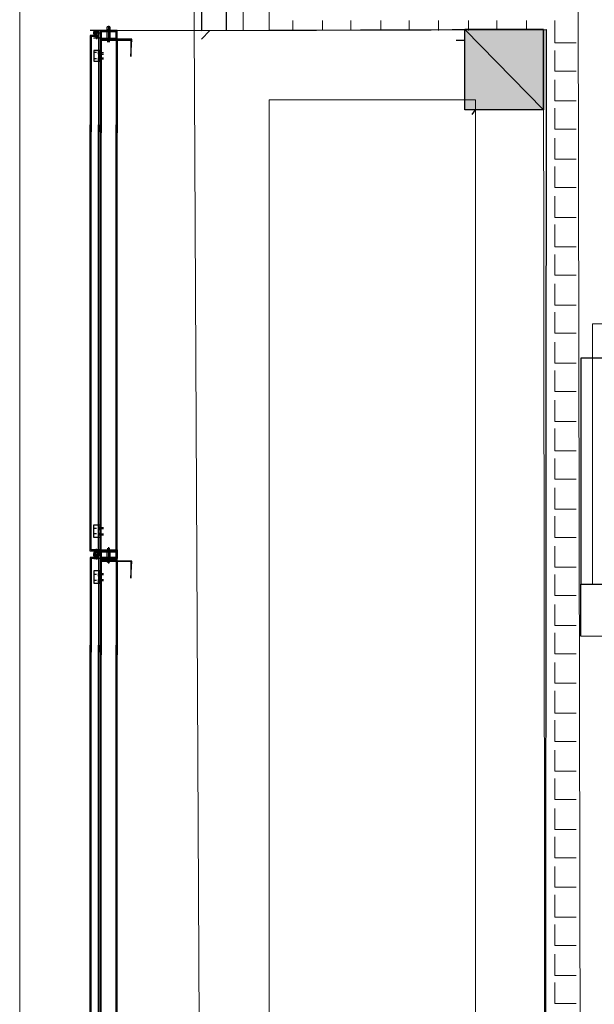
# Model space of a CAD drawing. Header units: millimetres. Extents: x 140304 to 319987, y -10756 to 142544.
# Tile 91 of 203: x 140304 to 141959, y 88851 to 91685. Entities that reach past the tile are written whole.
import ezdxf

# ---------------------------------------------------------------- set-up
doc = ezdxf.new("R2010")
doc.units = ezdxf.units.MM
doc.header["$LTSCALE"] = 10
doc.layers.get('0').update_dxf_attribs({"linetype": 'CONTINUOUS'})
for name, color, linetype, lineweight in [('A wall', 1, 'CONTINUOUS', 15), ('A3-DIM', 7, 'CONTINUOUS', 13), ('T', 2, 'CONTINUOUS', 20)]:
    doc.layers.add(name, color=color, linetype=linetype, lineweight=lineweight)
doc.layers.add('furn', color=7, linetype='CONTINUOUS', true_color=0x9c9c9c)
doc.layers.add('H', color=7, linetype='CONTINUOUS', lineweight=53, true_color=0x0000d1)
doc.layers.add('hatch', color=7, linetype='CONTINUOUS', lineweight=0, true_color=0x919191)

msp = doc.modelspace()

# ---------------------------------------------------------------- hatches: boundary and pattern name
at = {"layer": 'H', "linetype": 'Continuous'}
msp.add_hatch(color=256, dxfattribs=at).paths.add_polyline_path([(141585.8, 91425.6), (141585.8, 91656.9), (141814.2, 91656.9), (141814.2, 91425.6), (141585.8, 91425.6)])

# ---------------------------------------------------------------- linework, layer by layer
for points in [[(140762.7, 100502.1), (140828, 91654)], [(140833.9, 100502.1), (140899.1, 91654)], [(140564, 91664.3), (140556.6, 91664.3)], [(140556.6, 91656.9), (140556.6, 91664.3)], [(140556.6, 91656.9), (140564, 91656.9)], [(140561, 91621.3), (140561, 91667.3)], [(140561, 91664.3), (140561, 91656.9)], [(140561, 91664.3), (140561, 91656.9)], [(140564, 91664.3), (140564, 91656.9)], [(140828, 91654), (141820.1, 91656.9)], [(141812.7, 91656.9), (141022.2, 91654)], [(141812.7, 91656.9), (141585.8, 91656.9)], [(141585.8, 91656.9), (141812.7, 91425.6)], [(141585.8, 91656.9), (141812.7, 91425.6)], [(141585.8, 91425.6), (141585.8, 91656.9)], [(141585.8, 91425.6), (141585.8, 91656.9)], [(141812.7, 91425.6), (141812.7, 91656.9)], [(141812.7, 91656.9), (141812.7, 91425.6)], [(141820.1, 91656.9), (141817.2, 87578.4)], [(140538.7, 91654), (140507.6, 91654)], [(140531.3, 91639.2), (140507.6, 91639.2)], [(140507.6, 91639.2), (140507.6, 91361.8)], [(140531.3, 91639.2), (140507.6, 91639.2)], [(140507.6, 91639.2), (140507.6, 91361.8)], [(140531.3, 91636.1), (140510.6, 91636.1)], [(140510.6, 91636.1), (140510.6, 91361.8)], [(140531.3, 91636.1), (140510.6, 91636.1)], [(140510.6, 91636.1), (140510.6, 91361.8)], [(140531.3, 91654), (140518, 91654)], [(140518, 91654), (140531.3, 91654)], [(140525.4, 91649.5), (140518, 91654)], [(140518, 91654), (140518, 91639.2)], [(140518, 91643.5), (140518, 91649.5)], [(140518, 91649.5), (140525.4, 91649.5)], [(140525.4, 91639.2), (140518, 91643.5)], [(140518, 91639.2), (140525.4, 91639.2)], [(140518, 91631.7), (140531.3, 91636.1)], [(140535.8, 91631.7), (140518, 91631.7)], [(140520.9, 91642.1), (140520.9, 91651)], [(140520.9, 91642.1), (140520.9, 91651)], [(140520.9, 91642.1), (140520.9, 91651)], [(140520.9, 91642.1), (140520.9, 91651)], [(140531.3, 91639.2), (140520.9, 91639.2)], [(140520.9, 91639.2), (140531.3, 91639.2)], [(140523.9, 91642.1), (140523.9, 91652.4)], [(140523.9, 91642.1), (140523.9, 91651)], [(140523.9, 91642.1), (140523.9, 91651)], [(140523.9, 91642.1), (140523.9, 91651)], [(140525.4, 91639.2), (140525.4, 91628.7)], [(140526.9, 91642.1), (140528.4, 91652.4)], [(140531.3, 91636.1), (140531.3, 91654)], [(140531.3, 91654), (140531.3, 91639.2)], [(140531.3, 91639.2), (140531.3, 91654)], [(140531.3, 91649.5), (140531.3, 91643.5)], [(140531.3, 91643.5), (140531.3, 91649.5)], [(140531.3, 91649.5), (140531.3, 91643.5)], [(140531.3, 91643.5), (140531.3, 91649.5)], [(140531.3, 91646.6), (140538.7, 91646.6)], [(140531.3, 91646.6), (140538.7, 91646.6)], [(140531.3, 91636.1), (140531.3, 91361.8)], [(140535.8, 91654), (140535.8, 91628.7)], [(140584.7, 91654), (140535.8, 91654)], [(140535.8, 91654), (140535.8, 91631.7)], [(140535.8, 91628.7), (140584.7, 91628.7)], [(140535.8, 91628.7), (140535.8, 91358.8)], [(140538.7, 91649.5), (140538.7, 91631.7)], [(140581.8, 91649.5), (140538.7, 91649.5)], [(140538.7, 91631.7), (140581.8, 91631.7)], [(140627.7, 91628.7), (140538.7, 91628.7)], [(140538.7, 91628.7), (140538.7, 91358.8)], [(140556.6, 91654), (140564, 91654)], [(140564, 91654), (140556.6, 91654)], [(140556.6, 91654), (140564, 91654)], [(140556.6, 91625.8), (140556.6, 91654)], [(140561, 91654), (140561, 91625.8)], [(140561, 91654), (140561, 91625.8)], [(140564, 91654), (140564, 91625.8)], [(140581.8, 91631.7), (140581.8, 91649.5)], [(140581.8, 91628.7), (140581.8, 91358.8)], [(140584.7, 91628.7), (140584.7, 91654)], [(140584.7, 91628.7), (140584.7, 91358.8)], [(140620.3, 91628.7), (140627.7, 91621.3)], [(140620.3, 91628.7), (140627.7, 91621.3)], [(140624.8, 91578.3), (140627.7, 91628.7)], [(140828, 91628.7), (140851.7, 91654)], [(140538.7, 91625.8), (140624.8, 91625.8)], [(140564, 91625.8), (140556.6, 91625.8)], [(140564, 91625.8), (140556.6, 91625.8)], [(140556.6, 91625.8), (140564, 91625.8)], [(140564, 91621.3), (140556.6, 91621.3)], [(140624.8, 91625.8), (140624.8, 91578.3)], [(141560.6, 91625.8), (141585.8, 91625.8)], [(140535.8, 91596.1), (140518, 91596.1)], [(140518, 91596.1), (140518, 91565)], [(140525.4, 91590.1), (140518, 91590.1)], [(140525.4, 91572.4), (140518, 91572.4)], [(140531.3, 91596.1), (140531.3, 91565)], [(140531.3, 91593.2), (140531.3, 91585.8)], [(140531.3, 91585.8), (140531.3, 91593.2)], [(140531.3, 91593.2), (140531.3, 91585.8)], [(140531.3, 91585.8), (140531.3, 91593.2)], [(140531.3, 91590.1), (140546.1, 91590.1)], [(140531.3, 91585.8), (140546.1, 91585.8)], [(140531.3, 91567.9), (140531.3, 91575.3)], [(140531.3, 91575.3), (140531.3, 91567.9)], [(140531.3, 91567.9), (140531.3, 91575.3)], [(140531.3, 91575.3), (140531.3, 91567.9)], [(140531.3, 91575.3), (140546.1, 91575.3)], [(140531.3, 91572.4), (140546.1, 91572.4)], [(140535.8, 91565), (140535.8, 91596.1)], [(140518, 91565), (140535.8, 91565)], [(141812.7, 91425.6), (141585.8, 91425.6)], [(141606.6, 91412.2), (141617, 91425.6)], [(140507.6, 90154.5), (140507.6, 91382.5)], [(140507.6, 90154.5), (140507.6, 91382.5)], [(140510.6, 90159), (140510.6, 91382.5)], [(140510.6, 90159), (140510.6, 91382.5)], [(140531.3, 90159), (140531.3, 91382.5)], [(140535.8, 90159), (140535.8, 91382.5)], [(140538.7, 90159), (140538.7, 91382.5)], [(140581.8, 90159), (140581.8, 91382.5)], [(140584.7, 90159), (140584.7, 91382.5)], [(140518, 90194.6), (140518, 90230.2)], [(140518, 90230.2), (140535.8, 90230.2)], [(140525.4, 90219.8), (140518, 90219.8)], [(140531.3, 90194.6), (140531.3, 90230.2)], [(140531.3, 90225.8), (140531.3, 90215.3)], [(140531.3, 90215.3), (140531.3, 90225.8)], [(140531.3, 90225.8), (140531.3, 90215.3)], [(140531.3, 90215.3), (140531.3, 90225.8)], [(140531.3, 90222.7), (140546.1, 90222.7)], [(140531.3, 90219.8), (140546.1, 90219.8)], [(140535.8, 90230.2), (140535.8, 90194.6)], [(140525.4, 90205), (140518, 90205)], [(140535.8, 90194.6), (140518, 90194.6)], [(140531.3, 90202), (140531.3, 90207.9)], [(140531.3, 90207.9), (140531.3, 90202)], [(140531.3, 90202), (140531.3, 90207.9)], [(140531.3, 90207.9), (140531.3, 90202)], [(140531.3, 90205), (140546.1, 90205)], [(140531.3, 90202), (140546.1, 90202)], [(140531.3, 90154.5), (140507.6, 90154.5)], [(140531.3, 90154.5), (140507.6, 90154.5)], [(140538.7, 90154.5), (140507.6, 90154.5)], [(140531.3, 90159), (140510.6, 90159)], [(140531.3, 90159), (140510.6, 90159)], [(140535.8, 90159), (140518, 90159)], [(140518, 90159), (140531.3, 90159)], [(140531.3, 90151.6), (140518, 90154.5)], [(140518, 90154.5), (140531.3, 90151.6)], [(140525.4, 90151.6), (140525.4, 90161.9)], [(140531.3, 90159), (140531.3, 90141.2)], [(140535.8, 90133.8), (140535.8, 90159)], [(140535.8, 90159), (140584.7, 90159)], [(140535.8, 90141.2), (140535.8, 90159)], [(140535.8, 90154.5), (140535.8, 90126.4)], [(140584.7, 90154.5), (140535.8, 90154.5)], [(140538.7, 90136.7), (140538.7, 90154.5)], [(140538.7, 90154.5), (140581.8, 90154.5)], [(140564, 90161.9), (140556.6, 90161.9)], [(140556.6, 90159), (140564, 90159)], [(140556.6, 90154.5), (140564, 90154.5)], [(140564, 90154.5), (140556.6, 90154.5)], [(140556.6, 90154.5), (140564, 90154.5)], [(140556.6, 90126.4), (140556.6, 90154.5)], [(140561, 90119), (140561, 90166.4)], [(140561, 90154.5), (140561, 90126.4)], [(140561, 90154.5), (140561, 90126.4)], [(140564, 90154.5), (140564, 90126.4)], [(140581.8, 90154.5), (140581.8, 90136.7)], [(140584.7, 90159), (140584.7, 90133.8)], [(140584.7, 90126.4), (140584.7, 90154.5)], [(140531.3, 90136.7), (140507.6, 90136.7)], [(140507.6, 90136.7), (140507.6, 89863.9)], [(140531.3, 90136.7), (140507.6, 90136.7)], [(140507.6, 90136.7), (140507.6, 89863.9)], [(140531.3, 90133.8), (140510.6, 90133.8)], [(140510.6, 90133.8), (140510.6, 89863.9)], [(140531.3, 90133.8), (140510.6, 90133.8)], [(140510.6, 90133.8), (140510.6, 89863.9)], [(140518, 90151.6), (140525.4, 90151.6)], [(140525.4, 90151.6), (140518, 90151.6)], [(140518, 90151.6), (140518, 90136.7)], [(140518, 90141.2), (140518, 90148.6)], [(140518, 90136.7), (140525.4, 90141.2)], [(140525.4, 90141.2), (140518, 90141.2)], [(140535.8, 90133.8), (140518, 90133.8)], [(140518, 90133.8), (140531.3, 90133.8)], [(140520.9, 90139.7), (140520.9, 90150.1)], [(140520.9, 90139.7), (140520.9, 90150.1)], [(140520.9, 90139.7), (140520.9, 90150.1)], [(140520.9, 90139.7), (140520.9, 90150.1)], [(140531.3, 90141.2), (140520.9, 90141.2)], [(140520.9, 90141.2), (140531.3, 90136.7)], [(140520.9, 90136.7), (140528.4, 90136.7)], [(140523.9, 90139.7), (140523.9, 90150.1)], [(140523.9, 90139.7), (140523.9, 90150.1)], [(140523.9, 90139.7), (140523.9, 90150.1)], [(140523.9, 90139.7), (140523.9, 90150.1)], [(140525.4, 90141.2), (140525.4, 90130.8)], [(140526.9, 90139.7), (140528.4, 90150.1)], [(140531.3, 90133.8), (140531.3, 90151.6)], [(140531.3, 90151.6), (140531.3, 90141.2)], [(140531.3, 90136.7), (140531.3, 90151.6)], [(140531.3, 90148.6), (140538.7, 90148.6)], [(140531.3, 90144.2), (140538.7, 90144.2)], [(140531.3, 90133.8), (140531.3, 89863.9)], [(140535.8, 90151.6), (140535.8, 90133.8)], [(140584.7, 90133.8), (140535.8, 90133.8)], [(140535.8, 90126.4), (140584.7, 90126.4)], [(140535.8, 90126.4), (140535.8, 89856.5)], [(140538.7, 90151.6), (140538.7, 90130.8)], [(140581.8, 90151.6), (140538.7, 90151.6)], [(140581.8, 90136.7), (140538.7, 90136.7)], [(140538.7, 90130.8), (140581.8, 90130.8)], [(140538.7, 90126.4), (140624.8, 90126.4)], [(140627.7, 90126.4), (140538.7, 90126.4)], [(140538.7, 90126.4), (140538.7, 89856.5)], [(140549.2, 90126.4), (140543.2, 90126.4)], [(140556.6, 90126.4), (140549.2, 90126.4)], [(140564, 90126.4), (140556.6, 90126.4)], [(140556.6, 90123.4), (140564, 90126.4)], [(140571.4, 90126.4), (140564, 90126.4)], [(140577.3, 90126.4), (140571.4, 90126.4)], [(140581.8, 90130.8), (140581.8, 90151.6)], [(140581.8, 90126.4), (140581.8, 89856.5)], [(140584.7, 90126.4), (140584.7, 89856.5)], [(140627.7, 90126.4), (140620.3, 90126.4)], [(140624.8, 90126.4), (140624.8, 90077.4)], [(140624.8, 90077.4), (140627.7, 90126.4)], [(140535.8, 90098.2), (140518, 90098.2)], [(140518, 90098.2), (140518, 90062.6)], [(140531.3, 90098.2), (140531.3, 90062.6)], [(140535.8, 90062.6), (140535.8, 90098.2)], [(140564, 90123.4), (140556.6, 90123.4)], [(140564, 90123.4), (140556.6, 90123.4)], [(140564, 90123.4), (140556.6, 90123.4)], [(140525.4, 90087.8), (140518, 90087.8)], [(140525.4, 90070), (140518, 90070)], [(140531.3, 90090.8), (140531.3, 90083.3)], [(140531.3, 90083.3), (140531.3, 90090.8)], [(140531.3, 90090.8), (140531.3, 90083.3)], [(140531.3, 90083.3), (140531.3, 90090.8)], [(140531.3, 90090.8), (140546.1, 90090.8)], [(140531.3, 90087.8), (140546.1, 90087.8)], [(140531.3, 90065.6), (140531.3, 90073)], [(140531.3, 90073), (140531.3, 90065.6)], [(140531.3, 90065.6), (140531.3, 90073)], [(140531.3, 90073), (140531.3, 90065.6)], [(140531.3, 90073), (140546.1, 90073)], [(140531.3, 90070), (140546.1, 90070)], [(140518, 90062.6), (140535.8, 90062.6)], [(141919.5, 89909.9), (141919.5, 90059.6)], [(140507.6, 88653.6), (140507.6, 89884.6)], [(140507.6, 88653.6), (140507.6, 89884.6)], [(140510.6, 88656.6), (140510.6, 89884.6)], [(140510.6, 88656.6), (140510.6, 89884.6)], [(140531.3, 88656.6), (140531.3, 89884.6)], [(140535.8, 88656.6), (140535.8, 89884.6)], [(140538.7, 88656.6), (140538.7, 89884.6)], [(140581.8, 88656.6), (140581.8, 89884.6)], [(140584.7, 88656.6), (140584.7, 89884.6)]]:
    msp.add_lwpolyline(points)
at = {"layer": 'A wall', "ltscale": 0.25}
for points in [[(140828, 87446.4), (140762.7, 100502.1)], [(140955.5, 100502.1), (141022.2, 91654)], [(140921.2, 95383.4), (140948, 91654)], [(141919.5, 87680.7), (141912.1, 91756.3)], [(141019.3, 91654), (141820.1, 91656.9)], [(141817.2, 87581.4), (141812.7, 91656.9)], [(140584.7, 91654), (141022.2, 91654)], [(141022.2, 91453.8), (141022.2, 87532.4)], [(141022.2, 91453.8), (141617, 91453.8)], [(141617, 91453.8), (141617, 87532.4)], [(141919.5, 90059.6), (144959.9, 90059.6)], [(144959.9, 89909.9), (141919.5, 89909.9)]]:
    msp.add_lwpolyline(points, dxfattribs=at)
at = {"layer": 'A3-DIM'}
msp.add_lwpolyline([(142553, 90059.6), (141953, 90059.6), (141953, 90809.6), (142553, 90809.6)], close=True, dxfattribs=at)
at = {"layer": 'furn', "ltscale": 0.25}
msp.add_lwpolyline([(144860.5, 90710.7), (141919.5, 90710.7), (141919.5, 90059.6), (144860.5, 90059.6)], close=True, dxfattribs=at)
at = {"layer": 'hatch', "color": 5, "true_color": 0x0e19f1}
for points in [[(141090.5, 91654), (141090.5, 91682.1)], [(141176.5, 91654), (141176.5, 91682.1)], [(141258.1, 91654), (141258.1, 91682.1)], [(141344.1, 91654), (141344.1, 91682.1)], [(141425.6, 91654), (141425.6, 91682.1)], [(141510.2, 91654), (141510.2, 91682.1)], [(141596.2, 91654), (141596.2, 91682.1)], [(141677.8, 91656.9), (141677.8, 91682.1)], [(141763.8, 91656.9), (141763.8, 91682.1)], [(141845.4, 91618.4), (141845.4, 91682.1)], [(141845.4, 91618.4), (141906.1, 91618.4)], [(141845.4, 91536.7), (141845.4, 91596.1)], [(141845.4, 91536.7), (141906.1, 91536.7)], [(141845.4, 91450.7), (141845.4, 91511.6)], [(141845.4, 91450.7), (141906.1, 91450.7)], [(141845.4, 91369.2), (141845.4, 91430)], [(141845.4, 91369.2), (141906.1, 91369.2)], [(141845.4, 91283.2), (141845.4, 91343.9)], [(141845.4, 91283.2), (141906.1, 91283.2)], [(141845.4, 91201.6), (141845.4, 91262.4)], [(141845.4, 91201.6), (141906.1, 91201.6)], [(141845.4, 91115.6), (141845.4, 91176.4)], [(141845.4, 91115.6), (141906.1, 91115.6)], [(141845.4, 91031.1), (141845.4, 91094.8)], [(141845.4, 91031.1), (141906.1, 91031.1)], [(141845.4, 90949.4), (141845.4, 91008.8)], [(141845.4, 90949.4), (141906.1, 90949.4)], [(141845.4, 90863.4), (141845.4, 90924.3)], [(141845.4, 90863.4), (141906.1, 90863.4)], [(141845.4, 90781.9), (141845.4, 90842.7)], [(141845.4, 90781.9), (141906.1, 90781.9)], [(141845.4, 90695.9), (141845.4, 90756.6)], [(141845.4, 90695.9), (141906.1, 90695.9)], [(141845.4, 90614.3), (141845.4, 90675.1)], [(141845.4, 90614.3), (141906.1, 90614.3)], [(141845.4, 90528.3), (141845.4, 90589.1)], [(141845.4, 90528.3), (141906.1, 90528.3)], [(141845.4, 90443.8), (141845.4, 90507.5)], [(141845.4, 90443.8), (141906.1, 90443.8)], [(141845.4, 90362.1), (141845.4, 90421.5)], [(141845.4, 90362.1), (141906.1, 90362.1)], [(141845.4, 90276.1), (141845.4, 90337)], [(141845.4, 90276.1), (141906.1, 90276.1)], [(141845.4, 90194.6), (141845.4, 90255.4)], [(141845.4, 90194.6), (141906.1, 90194.6)], [(141845.4, 90108.6), (141845.4, 90169.3)], [(141845.4, 90108.6), (141906.1, 90108.6)], [(141845.4, 90027), (141845.4, 90087.8)], [(141845.4, 90027), (141906.1, 90027)], [(141845.4, 89941), (141845.4, 90001.8)], [(141845.4, 89941), (141906.1, 89941)], [(141845.4, 89859.4), (141845.4, 89920.2)], [(141845.4, 89859.4), (141906.1, 89859.4)], [(141845.4, 89774.8), (141845.4, 89834.2)], [(141845.4, 89774.8), (141906.1, 89774.8)], [(141845.4, 89688.8), (141845.4, 89752.6)], [(141845.4, 89688.8), (141906.1, 89688.8)], [(141845.4, 89607.3), (141845.4, 89668.1)], [(141845.4, 89607.3), (141906.1, 89607.3)], [(141845.4, 89521.2), (141845.4, 89582)], [(141845.4, 89521.2), (141906.1, 89521.2)], [(141845.4, 89439.7), (141845.4, 89500.5)], [(141845.4, 89439.7), (141906.1, 89439.7)], [(141845.4, 89353.7), (141845.4, 89414.5)], [(141845.4, 89353.7), (141906.1, 89353.7)], [(141845.4, 89272.1), (141845.4, 89332.9)], [(141845.4, 89272.1), (141906.1, 89272.1)], [(141845.4, 89187.5), (141845.4, 89246.9)], [(141845.4, 89187.5), (141906.1, 89187.5)], [(141845.4, 89101.5), (141845.4, 89165.3)], [(141845.4, 89101.5), (141906.1, 89101.5)], [(141845.4, 89020), (141845.4, 89080.7)], [(141845.4, 89020), (141906.1, 89020)], [(141845.4, 88933.9), (141845.4, 88994.7)], [(141845.4, 88933.9), (141906.1, 88933.9)], [(141845.4, 88852.4), (141845.4, 88913.2)], [(141845.4, 88852.4), (141906.1, 88852.4)]]:
    msp.add_lwpolyline(points, dxfattribs=at)
at = {"layer": 'T'}
msp.add_lwpolyline([(140304.4, 100502.1), (140304.4, 85966.3)], dxfattribs=at)

doc.saveas('drawing.dxf')
